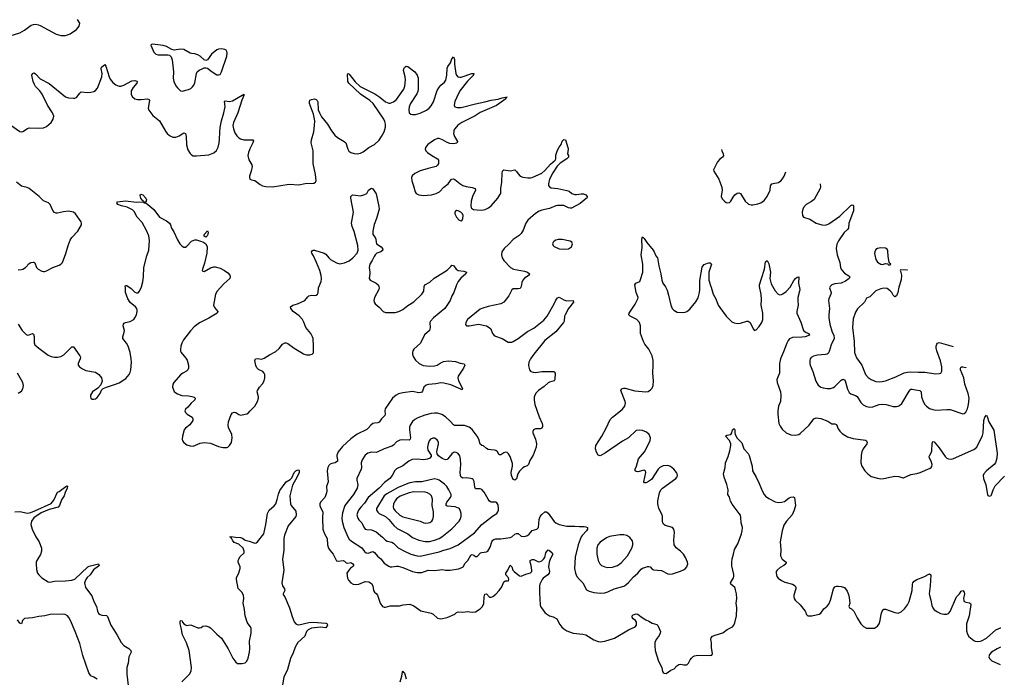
# Model space of a CAD drawing. Header units: inches. Extents: x 1174277 to 1307032, y 522670 to 678486.
# Tile 121 of 121: x 1241229 to 1253718, y 661549 to 669894. Entities that reach past the tile are written whole.
import ezdxf

# ---------------------------------------------------------------- set-up
doc = ezdxf.new("R2010")
doc.units = ezdxf.units.IN
doc.header["$MEASUREMENT"] = 0
doc.layers.add('B2646', color=7, linetype='Continuous')
doc.layers.add('B2656', color=7, linetype='Continuous')

msp = doc.modelspace()

# ---------------------------------------------------------------- linework, layer by layer
at = {"layer": 'B2646', "color": 6}
for points, elevation in [([(1241110, 669688), (1241230, 669728), (1241290, 669760), (1241376, 669824), (1241406, 669834), (1241430, 669837), (1241469, 669829), (1241490, 669821), (1241690, 669710), (1241750, 669693), (1241810, 669694), (1241850, 669704), (1241870, 669714), (1241950, 669770), (1241984, 669810), (1241993, 669850), (1241964, 669894)], 1300), ([(1241116, 668556), (1241230, 668475), (1241250, 668470), (1241270, 668474), (1241330, 668514), (1241350, 668520), (1241470, 668516), (1241530, 668520), (1241570, 668540), (1241629, 668591), (1241652, 668630), (1241660, 668670), (1241646, 668710), (1241583, 668810), (1241514, 668950), (1241485, 668990), (1241428, 669048), (1241415, 669070), (1241400, 669110), (1241387, 669170), (1241385, 669190), (1241390, 669211), (1241410, 669218), (1241430, 669207), (1241490, 669144), (1241602, 669082), (1241810, 668916), (1241850, 668901), (1241910, 668896), (1241930, 668899), (1241950, 668908), (1241990, 668961), (1242010, 668978), (1242089, 668971), (1242130, 668972), (1242170, 668983), (1242190, 668994), (1242214, 669026), (1242270, 669170), (1242273, 669210), (1242261, 669270), (1242265, 669290), (1242286, 669310), (1242310, 669324), (1242323, 669303), (1242364, 669170), (1242378, 669138), (1242410, 669097), (1242450, 669068), (1242490, 669052), (1242510, 669050), (1242550, 669063), (1242650, 669116), (1242690, 669122), (1242714, 669114), (1242718, 669110), (1242714, 669090), (1242667, 669033), (1242644, 668990), (1242643, 668950), (1242657, 668917), (1242690, 668891), (1242723, 668883), (1242770, 668881), (1242850, 668891), (1242870, 668881), (1242876, 668870), (1242859, 668770), (1242865, 668745), (1242919, 668679), (1243003, 668610), (1243078, 668478), (1243101, 668450), (1243130, 668425), (1243170, 668405), (1243210, 668404), (1243250, 668419), (1243310, 668460), (1243330, 668448), (1243342, 668410), (1243346, 668306), (1243363, 668243), (1243390, 668195), (1243410, 668178), (1243430, 668168), (1243470, 668165), (1243630, 668180), (1243690, 668203), (1243725, 668235), (1243745, 668275), (1243760, 668330), (1243765, 668370), (1243766, 668470), (1243773, 668527), (1243789, 668610), (1243820, 668710), (1243832, 668770), (1243834, 668794), (1243825, 668855), (1243837, 668863), (1243890, 668857), (1243930, 668863), (1244050, 668936), (1244062, 668938), (1244070, 668950), (1244073, 668930), (1244047, 668873), (1243994, 668710), (1243939, 668590), (1243934, 668550), (1243940, 668510), (1243959, 668459), (1243982, 668422), (1244010, 668393), (1244030, 668381), (1244070, 668371), (1244187, 668370), (1244195, 668355), (1244187, 668330), (1244147, 668253), (1244130, 668210), (1244122, 668170), (1244134, 668114), (1244172, 668050), (1244178, 668030), (1244165, 667970), (1244143, 667910), (1244142, 667890), (1244150, 667872), (1244170, 667862), (1244210, 667855), (1244281, 667801), (1244310, 667787), (1244350, 667777), (1244434, 667774), (1244646, 667806), (1244770, 667797), (1244850, 667815), (1244959, 667821), (1244980, 667830), (1244991, 667850), (1244982, 667930), (1244952, 668070), (1244951, 668230), (1244927, 668330), (1244931, 668369), (1244958, 668470), (1244969, 668550), (1244972, 668610), (1244955, 668695), (1244906, 668830), (1244903, 668850), (1244910, 668872), (1244930, 668883), (1244970, 668888), (1244990, 668881), (1245002, 668870), (1245011, 668851), (1245016, 668750), (1245030, 668710), (1245059, 668659), (1245133, 668570), (1245183, 668483), (1245228, 668428), (1245260, 668400), (1245345, 668350), (1245364, 668330), (1245389, 668249), (1245405, 668225), (1245430, 668207), (1245470, 668194), (1245510, 668192), (1245550, 668199), (1245585, 668215), (1245656, 668270), (1245730, 668311), (1245790, 668364), (1245820, 668410), (1245851, 668470), (1245868, 668530), (1245870, 668570), (1245862, 668602), (1245848, 668630), (1245714, 668830), (1245669, 668869), (1245550, 668948), (1245404, 669090), (1245393, 669110), (1245391, 669129), (1245385, 669190), (1245390, 669213), (1245410, 669202), (1245486, 669106), (1245548, 669048), (1245732, 668952), (1245796, 668910), (1245870, 668850), (1245910, 668836), (1245930, 668835), (1245970, 668850), (1246010, 668882), (1246101, 669010), (1246113, 669050), (1246121, 669130), (1246117, 669170), (1246099, 669250), (1246102, 669270), (1246111, 669289), (1246130, 669302), (1246150, 669298), (1246241, 669230), (1246270, 669190), (1246283, 669150), (1246283, 669010), (1246279, 668981), (1246266, 668954), (1246188, 668830), (1246171, 668790), (1246163, 668750), (1246170, 668713), (1246190, 668695), (1246210, 668689), (1246250, 668691), (1246310, 668707), (1246390, 668744), (1246424, 668770), (1246450, 668802), (1246477, 668850), (1246526, 668994), (1246544, 669030), (1246570, 669062), (1246617, 669103), (1246633, 669127), (1246646, 669190), (1246650, 669278), (1246660, 669300), (1246694, 669346), (1246710, 669396), (1246730, 669424), (1246743, 669390), (1246744, 669330), (1246762, 669210), (1246770, 669188), (1246788, 669168), (1246810, 669163), (1246830, 669165), (1246962, 669210), (1246991, 669210), (1246984, 669190), (1246908, 669112), (1246812, 668990), (1246772, 668910), (1246750, 668856), (1246740, 668810), (1246747, 668787), (1246778, 668778), (1246830, 668780), (1247010, 668828), (1247129, 668851), (1247207, 668873), (1247296, 668884), (1247350, 668902), (1247391, 668911), (1247410, 668910), (1247394, 668906), (1247394, 668890), (1247276, 668804), (1247070, 668717), (1247006, 668674), (1246836, 668590), (1246786, 668554), (1246748, 668510), (1246737, 668490), (1246734, 668470), (1246733, 668450), (1246742, 668410), (1246782, 668350), (1246772, 668328), (1246730, 668319), (1246684, 668324), (1246650, 668335), (1246590, 668371), (1246550, 668387), (1246530, 668386), (1246492, 668370), (1246406, 668310), (1246376, 668270), (1246373, 668250), (1246381, 668230), (1246400, 668210), (1246455, 668170), (1246529, 668129), (1246542, 668110), (1246542, 668070), (1246530, 668046), (1246510, 668029), (1246410, 668007), (1246310, 667974), (1246239, 667941), (1246208, 667912), (1246198, 667890), (1246201, 667850), (1246225, 667785), (1246244, 667710), (1246257, 667690), (1246290, 667670), (1246350, 667662), (1246453, 667673), (1246510, 667688), (1246553, 667710), (1246610, 667767), (1246663, 667810), (1246704, 667870), (1246730, 667876), (1246750, 667867), (1246810, 667815), (1246850, 667791), (1246890, 667779), (1246970, 667765), (1247005, 667750), (1247010, 667730), (1246972, 667650), (1246957, 667590), (1246951, 667530), (1246954, 667510), (1246961, 667501), (1246986, 667486), (1247030, 667480), (1247090, 667478), (1247134, 667486), (1247175, 667505), (1247211, 667530), (1247294, 667630), (1247321, 667670), (1247330, 667690), (1247331, 667750), (1247346, 667830), (1247347, 667950), (1247351, 667969), (1247359, 667981), (1247371, 667989), (1247450, 667974), (1247510, 667987), (1247530, 667968), (1247550, 667937), (1247578, 667910), (1247610, 667897), (1247673, 667887), (1247710, 667887), (1247730, 667892), (1247850, 667946), (1247890, 667979), (1247961, 668059), (1248022, 668110), (1248028, 668130), (1248030, 668176), (1248050, 668237), (1248070, 668278), (1248097, 668310), (1248110, 668353), (1248130, 668374), (1248151, 668370), (1248182, 668270), (1248186, 668250), (1248179, 668190), (1248189, 668169), (1248189, 668150), (1248170, 668128), (1248085, 668075), (1248046, 668034), (1247990, 667950), (1247949, 667870), (1247938, 667810), (1247938, 667790), (1247951, 667771), (1247970, 667761), (1248053, 667753), (1248170, 667728), (1248197, 667717), (1248234, 667690), (1248270, 667676), (1248290, 667675), (1248350, 667685), (1248382, 667682), (1248409, 667670), (1248425, 667650), (1248422, 667630), (1248416, 667624), (1248337, 667563), (1248230, 667504), (1248210, 667501), (1248190, 667507), (1248130, 667536), (1248050, 667536), (1248030, 667531), (1247950, 667496), (1247850, 667478), (1247816, 667464), (1247770, 667434), (1247673, 667350), (1247647, 667310), (1247617, 667223), (1247590, 667179), (1247565, 667155), (1247490, 667106), (1247435, 667045), (1247374, 666990), (1247346, 666950), (1247340, 666910), (1247350, 666870), (1247370, 666837), (1247455, 666750), (1247492, 666730), (1247630, 666704), (1247670, 666690), (1247695, 666670), (1247690, 666650), (1247630, 666614), (1247610, 666590), (1247599, 666561), (1247591, 666509), (1247576, 666484), (1247550, 666477), (1247490, 666477), (1247472, 666468), (1247432, 666390), (1247369, 666310), (1247330, 666287), (1247170, 666256), (1247090, 666231), (1247070, 666220), (1246910, 666091), (1246886, 666050), (1246885, 666025), (1246898, 666010), (1246928, 666008), (1247050, 666032), (1247148, 666008), (1247183, 665990), (1247204, 665970), (1247226, 665910), (1247250, 665883), (1247347, 665847), (1247424, 665804), (1247470, 665804), (1247490, 665811), (1247550, 665848), (1247670, 665937), (1247750, 665978), (1247879, 666081), (1247919, 666130), (1248010, 666287), (1248030, 666334), (1248050, 666366), (1248070, 666375), (1248130, 666339), (1248166, 666326), (1248249, 666329), (1248253, 666310), (1248192, 666230), (1248147, 666150), (1248138, 666130), (1248135, 666070), (1248125, 666050), (1248028, 665932), (1247890, 665821), (1247749, 665650), (1247707, 665590), (1247687, 665550), (1247682, 665510), (1247685, 665485), (1247696, 665450), (1247712, 665430), (1247740, 665420), (1247770, 665417), (1247851, 665429), (1248000, 665430), (1248010, 665425), (1248020, 665410), (1248016, 665330), (1248009, 665311), (1247950, 665295), (1247934, 665286), (1247881, 665239), (1247810, 665190), (1247779, 665161), (1247761, 665130), (1247755, 665105), (1247754, 665070), (1247765, 665010), (1247816, 664856), (1247856, 664770), (1247861, 664750), (1247860, 664730), (1247850, 664712), (1247836, 664704), (1247770, 664704), (1247747, 664690), (1247739, 664670), (1247739, 664650), (1247772, 664570), (1247782, 664510), (1247780, 664470), (1247742, 664370), (1247700, 664300), (1247681, 664250), (1247666, 664234), (1247630, 664220), (1247610, 664207), (1247570, 664163), (1247547, 664130), (1247530, 664066), (1247510, 664051), (1247490, 664059), (1247469, 664110), (1247464, 664150), (1247480, 664230), (1247481, 664261), (1247452, 664352), (1247430, 664386), (1247410, 664401), (1247390, 664405), (1247370, 664398), (1247330, 664374), (1247310, 664373), (1247289, 664409), (1247270, 664427), (1247250, 664433), (1247206, 664434), (1247170, 664442), (1247150, 664452), (1247110, 664487), (1247089, 664490), (1247070, 664508), (1247054, 664570), (1247031, 664610), (1246970, 664692), (1246930, 664725), (1246870, 664744), (1246746, 664746), (1246730, 664755), (1246690, 664801), (1246630, 664855), (1246584, 664884), (1246530, 664900), (1246490, 664903), (1246450, 664897), (1246366, 664874), (1246279, 664841), (1246241, 664819), (1246210, 664794), (1246181, 664750), (1246175, 664725), (1246173, 664690), (1246184, 664590), (1246180, 664570), (1246170, 664559), (1246090, 664564), (1246050, 664558), (1246010, 664538), (1245970, 664496), (1245950, 664483), (1245850, 664449), (1245770, 664409), (1245750, 664404), (1245690, 664406), (1245645, 664395), (1245609, 664370), (1245574, 664310), (1245561, 664270), (1245564, 664210), (1245560, 664190), (1245506, 664070), (1245504, 664050), (1245517, 663990), (1245508, 663950), (1245465, 663870), (1245355, 663730), (1245324, 663636), (1245316, 663570), (1245320, 663530), (1245340, 663450), (1245390, 663330), (1245410, 663304), (1245438, 663278), (1245570, 663194), (1245604, 663144), (1245622, 663130), (1245650, 663124), (1245710, 663144), (1245730, 663133), (1245766, 663086), (1245810, 663053), (1245850, 662999), (1245910, 662958), (1245930, 662951), (1245950, 662950), (1246010, 662960), (1246030, 662958), (1246090, 662942), (1246212, 662892), (1246270, 662879), (1246330, 662879), (1246410, 662908), (1246490, 662904), (1246590, 662918), (1246630, 662910), (1246690, 662908), (1246794, 662926), (1246830, 662937), (1246853, 662950), (1246881, 662999), (1246914, 663030), (1246950, 663100), (1246970, 663106), (1246990, 663099), (1247010, 663084), (1247030, 663083), (1247072, 663128), (1247090, 663135), (1247150, 663141), (1247168, 663152), (1247198, 663202), (1247216, 663270), (1247229, 663290), (1247242, 663298), (1247270, 663305), (1247332, 663308), (1247450, 663325), (1247470, 663332), (1247510, 663365), (1247530, 663376), (1247550, 663375), (1247590, 663340), (1247630, 663335), (1247669, 663350), (1247690, 663365), (1247730, 663412), (1247790, 663428), (1247809, 663451), (1247819, 663550), (1247830, 663590), (1247850, 663615), (1247891, 663649), (1247910, 663647), (1247930, 663634), (1248010, 663528), (1248030, 663509), (1248070, 663487), (1248170, 663467), (1248269, 663469), (1248330, 663463), (1248390, 663463), (1248410, 663460), (1248430, 663450), (1248429, 663430), (1248417, 663410), (1248362, 663350), (1248350, 663330), (1248313, 663230), (1248273, 663073), (1248268, 662930), (1248277, 662870), (1248296, 662830), (1248329, 662789), (1248370, 662750), (1248420, 662660), (1248450, 662641), (1248510, 662626), (1248599, 662619), (1248650, 662622), (1248690, 662633), (1248770, 662672), (1248892, 662708), (1248918, 662722), (1248950, 662751), (1249015, 662825), (1249070, 662870), (1249110, 662921), (1249130, 662936), (1249170, 662945), (1249190, 662956), (1249210, 662957), (1249227, 662950), (1249250, 662923), (1249270, 662914), (1249370, 662903), (1249450, 662862), (1249470, 662858), (1249510, 662863), (1249610, 662895), (1249648, 662912), (1249675, 662930), (1249691, 662950), (1249702, 662990), (1249701, 663010), (1249675, 663070), (1249650, 663111), (1249611, 663150), (1249554, 663194), (1249532, 663230), (1249527, 663290), (1249534, 663390), (1249525, 663430), (1249507, 663450), (1249417, 663477), (1249394, 663494), (1249386, 663510), (1249382, 663530), (1249382, 663590), (1249377, 663610), (1249335, 663690), (1249322, 663750), (1249324, 663790), (1249345, 663890), (1249362, 663930), (1249382, 663950), (1249550, 664070), (1249567, 664093), (1249572, 664110), (1249570, 664130), (1249559, 664150), (1249525, 664190), (1249484, 664224), (1249450, 664236), (1249390, 664233), (1249350, 664213), (1249329, 664190), (1249241, 664059), (1249190, 664024), (1249170, 664016), (1249155, 664015), (1249144, 664030), (1249169, 664149), (1249166, 664170), (1249150, 664179), (1249070, 664158), (1249050, 664161), (1249034, 664170), (1249035, 664190), (1249052, 664228), (1249079, 664321), (1249156, 664410), (1249226, 664550), (1249231, 664590), (1249212, 664630), (1249179, 664659), (1249130, 664680), (1249090, 664686), (1249050, 664679), (1248952, 664588), (1248874, 664546), (1248661, 664399), (1248590, 664361), (1248567, 664367), (1248546, 664406), (1248531, 664450), (1248537, 664490), (1248612, 664610), (1248669, 664710), (1248718, 664822), (1248746, 664850), (1248870, 664946), (1248906, 664990), (1248913, 665030), (1248909, 665050), (1248855, 665190), (1248864, 665210), (1248890, 665220), (1248910, 665219), (1249030, 665183), (1249170, 665170), (1249202, 665178), (1249230, 665195), (1249250, 665220), (1249262, 665250), (1249268, 665312), (1249258, 665410), (1249264, 665510), (1249262, 665570), (1249250, 665630), (1249211, 665711), (1249158, 665778), (1249140, 665810), (1249104, 665910), (1249105, 666010), (1249091, 666050), (1249057, 666090), (1248974, 666130), (1248955, 666150), (1248959, 666170), (1249036, 666284), (1249071, 666350), (1249073, 666370), (1249048, 666430), (1249033, 666530), (1249044, 666550), (1249093, 666570), (1249105, 666595), (1249131, 666690), (1249132, 666790), (1249111, 666910), (1249124, 667004), (1249122, 667110), (1249130, 667138), (1249150, 667119), (1249185, 667065), (1249265, 666970), (1249277, 666950), (1249297, 666897), (1249319, 666870), (1249336, 666770), (1249361, 666670), (1249372, 666590), (1249388, 666550), (1249422, 666502), (1249442, 666462), (1249460, 666400), (1249486, 666270), (1249505, 666230), (1249526, 666206), (1249570, 666184), (1249630, 666177), (1249670, 666183), (1249690, 666191), (1249730, 666220), (1249807, 666313), (1249834, 666366), (1249851, 666430), (1249855, 666470), (1249856, 666584), (1249886, 666754), (1249892, 666768), (1249910, 666786), (1249954, 666806), (1249970, 666810), (1249987, 666807), (1250000, 666794)], 1200), ([(1241210, 666718), (1241250, 666722), (1241270, 666728), (1241302, 666750), (1241350, 666802), (1241370, 666813), (1241399, 666819), (1241410, 666818), (1241420, 666810), (1241442, 666750), (1241463, 666730), (1241510, 666703), (1241530, 666697), (1241550, 666698), (1241570, 666705), (1241650, 666751), (1241730, 666780), (1241750, 666792), (1241770, 666813), (1241814, 666926), (1241844, 667030), (1241870, 667096), (1241891, 667129), (1241966, 667210), (1242011, 667290), (1242014, 667310), (1242007, 667330), (1241938, 667430), (1241910, 667450), (1241850, 667462), (1241785, 667455), (1241710, 667440), (1241690, 667439), (1241670, 667448), (1241650, 667471), (1241614, 667550), (1241595, 667570), (1241530, 667597), (1241477, 667650), (1241350, 667752), (1241325, 667765), (1241270, 667775), (1241250, 667783), (1241190, 667834)], 1200), ([(1241210, 666032), (1241260, 665950), (1241310, 665899), (1241330, 665889), (1241350, 665893), (1241390, 665913), (1241404, 665904), (1241412, 665872), (1241413, 665793), (1241421, 665770), (1241470, 665724), (1241590, 665636), (1241630, 665619), (1241670, 665612), (1241710, 665612), (1241750, 665619), (1241790, 665642), (1241890, 665741), (1241910, 665742), (1241992, 665630), (1241999, 665610), (1241995, 665590), (1241969, 665530), (1241970, 665510), (1241986, 665490), (1242025, 665465), (1242070, 665444), (1242190, 665420), (1242234, 665390), (1242265, 665350), (1242273, 665307), (1242259, 665261), (1242222, 665218), (1242151, 665170), (1242129, 665131), (1242126, 665110), (1242130, 665091), (1242150, 665078), (1242170, 665077), (1242190, 665084), (1242210, 665099), (1242249, 665150), (1242267, 665193), (1242287, 665213), (1242328, 665232), (1242430, 665263), (1242490, 665288), (1242577, 665343), (1242618, 665390), (1242630, 665415), (1242637, 665450), (1242647, 665550), (1242645, 665590), (1242630, 665670), (1242604, 665750), (1242582, 665790), (1242539, 665850), (1242536, 665870), (1242555, 665930), (1242557, 665950), (1242543, 666010), (1242544, 666030), (1242556, 666044), (1242570, 666050), (1242630, 666064), (1242675, 666090), (1242691, 666109), (1242709, 666150), (1242721, 666190), (1242721, 666210), (1242715, 666230), (1242699, 666250), (1242630, 666307), (1242601, 666350), (1242572, 666430), (1242572, 666492), (1242568, 666512), (1242570, 666521), (1242590, 666521), (1242642, 666482), (1242690, 666438), (1242710, 666427), (1242730, 666426), (1242750, 666450), (1242775, 666505), (1242791, 666569), (1242799, 666630), (1242802, 666750), (1242841, 666899), (1242867, 666970), (1242876, 667090), (1242865, 667150), (1242838, 667218), (1242782, 667322), (1242721, 667390), (1242681, 667461), (1242660, 667480), (1242594, 667514), (1242519, 667530), (1242474, 667550), (1242460, 667570), (1242470, 667581), (1242570, 667595), (1242710, 667579), (1242799, 667581), (1242802, 667590), (1242790, 667597), (1242767, 667627), (1242755, 667665), (1242755, 667670), (1242770, 667679), (1242790, 667670), (1242828, 667630), (1242837, 667610), (1242830, 667578), (1242802, 667578), (1242805, 667570), (1242828, 667568), (1242930, 667485), (1243004, 667390), (1243090, 667342), (1243128, 667310), (1243141, 667290), (1243154, 667250), (1243182, 667202), (1243230, 667100), (1243262, 667050), (1243290, 667018), (1243310, 667007), (1243332, 667008), (1243350, 667019), (1243410, 667082), (1243450, 667101), (1243470, 667100), (1243522, 667082), (1243550, 667077), (1243590, 667049), (1243608, 667010), (1243604, 666930), (1243574, 666806), (1243547, 666730), (1243545, 666710), (1243550, 666703), (1243570, 666700), (1243650, 666746), (1243690, 666758), (1243710, 666757), (1243770, 666740), (1243828, 666710), (1243870, 666680), (1243893, 666650), (1243899, 666630), (1243896, 666610), (1243817, 666543), (1243734, 666450), (1243713, 666410), (1243687, 666270), (1243700, 666240), (1243743, 666190), (1243734, 666170), (1243630, 666105), (1243510, 666047), (1243442, 665998), (1243395, 665945), (1243308, 665830), (1243285, 665790), (1243271, 665750), (1243267, 665710), (1243269, 665689), (1243278, 665670), (1243337, 665597), (1243352, 665572), (1243369, 665510), (1243370, 665470), (1243363, 665450), (1243346, 665434), (1243298, 665410), (1243270, 665388), (1243184, 665290), (1243171, 665269), (1243167, 665230), (1243190, 665178), (1243210, 665157), (1243230, 665145), (1243286, 665126), (1243370, 665122), (1243414, 665114), (1243443, 665103), (1243456, 665090), (1243450, 665070), (1243404, 665030), (1243361, 664979), (1243330, 664950), (1243323, 664930), (1243332, 664910), (1243354, 664890), (1243417, 664850), (1243427, 664830), (1243424, 664810), (1243389, 664751), (1243330, 664710), (1243315, 664690), (1243293, 664610), (1243289, 664570), (1243295, 664550), (1243310, 664530), (1243350, 664499), (1243390, 664487), (1243430, 664484), (1243519, 664521), (1243570, 664530), (1243650, 664522), (1243750, 664480), (1243810, 664464), (1243856, 664464), (1243871, 664469), (1243891, 664489), (1243915, 664530), (1243925, 664590), (1243918, 664630), (1243879, 664719), (1243872, 664750), (1243878, 664790), (1243910, 664882), (1243930, 664906), (1243950, 664913), (1243970, 664910), (1244010, 664884), (1244030, 664877), (1244050, 664878), (1244110, 664894), (1244130, 664905), (1244150, 664925), (1244211, 664989), (1244246, 665050), (1244259, 665090), (1244259, 665110), (1244243, 665170), (1244245, 665190), (1244270, 665232), (1244310, 665272), (1244331, 665310), (1244338, 665350), (1244337, 665390), (1244331, 665410), (1244311, 665430), (1244257, 665457), (1244236, 665476), (1244224, 665504), (1244211, 665570), (1244222, 665590), (1244250, 665595), (1244292, 665588), (1244310, 665590), (1244330, 665599), (1244397, 665643), (1244476, 665684), (1244519, 665721), (1244564, 665776), (1244590, 665792), (1244610, 665793), (1244630, 665787), (1244710, 665727), (1244797, 665677), (1244830, 665652), (1244850, 665645), (1244870, 665640), (1244910, 665642), (1244937, 665650), (1244954, 665666), (1244956, 665750), (1244951, 665850), (1244945, 665870), (1244920, 665910), (1244857, 665990), (1244834, 666054), (1244815, 666090), (1244774, 666134), (1244698, 666190), (1244666, 666230), (1244663, 666250), (1244692, 666270), (1244754, 666290), (1244846, 666330), (1244882, 666378), (1244896, 666390), (1244930, 666398), (1244970, 666395), (1244990, 666398), (1245005, 666410), (1245014, 666426), (1245021, 666490), (1245053, 666570), (1245055, 666605), (1245051, 666649), (1245034, 666710), (1244994, 666814), (1244956, 666896), (1244935, 666930), (1244931, 666950), (1244939, 666961), (1244950, 666969), (1244970, 666968), (1245090, 666932), (1245110, 666917), (1245148, 666870), (1245171, 666851), (1245247, 666807), (1245290, 666796), (1245349, 666809), (1245410, 666835), (1245455, 666870), (1245510, 666930), (1245523, 666970), (1245516, 667030), (1245470, 667207), (1245445, 667270), (1245436, 667310), (1245463, 667450), (1245431, 667630), (1245431, 667650), (1245450, 667670), (1245490, 667669), (1245550, 667659), (1245596, 667670), (1245630, 667687), (1245655, 667730), (1245670, 667745), (1245690, 667754), (1245708, 667748), (1245750, 667686), (1245785, 667525), (1245788, 667490), (1245753, 667370), (1245724, 667296), (1245709, 667209), (1245709, 667170), (1245739, 667130), (1245748, 667110), (1245750, 667070), (1245755, 667050), (1245815, 667010), (1245832, 666990), (1245835, 666970), (1245811, 666950), (1245761, 666930), (1245737, 666910), (1245724, 666890), (1245701, 666839), (1245670, 666792), (1245662, 666750), (1245672, 666690), (1245672, 666670), (1245660, 666610), (1245674, 666590), (1245750, 666550), (1245774, 666530), (1245786, 666510), (1245789, 666490), (1245783, 666470), (1245729, 666370), (1245720, 666330), (1245724, 666310), (1245738, 666290), (1245788, 666248), (1245840, 666190), (1245870, 666179), (1245990, 666178), (1246037, 666190), (1246090, 666217), (1246152, 666268), (1246230, 666314), (1246330, 666410), (1246353, 666450), (1246358, 666510), (1246369, 666531), (1246430, 666565), (1246484, 666616), (1246530, 666640), (1246650, 666715), (1246699, 666761), (1246710, 666778), (1246730, 666773), (1246767, 666727), (1246790, 666712), (1246864, 666704), (1246896, 666690), (1246889, 666670), (1246824, 666616), (1246791, 666570), (1246770, 666530), (1246737, 666430), (1246712, 666388), (1246689, 666330), (1246622, 666230), (1246477, 666110), (1246440, 666070), (1246433, 666050), (1246436, 665984), (1246426, 665950), (1246363, 665897), (1246312, 665788), (1246228, 665712), (1246216, 665690), (1246211, 665669), (1246210, 665650), (1246219, 665619), (1246250, 665572), (1246295, 665530), (1246347, 665507), (1246430, 665497), (1246490, 665500), (1246523, 665510), (1246563, 665537), (1246605, 665555), (1246670, 665566), (1246755, 665555), (1246816, 665536), (1246867, 665527), (1246873, 665510), (1246859, 665470), (1246791, 665370), (1246785, 665350), (1246795, 665310), (1246837, 665230), (1246844, 665210), (1246840, 665200), (1246830, 665198), (1246824, 665204), (1246699, 665259), (1246610, 665282), (1246570, 665285), (1246508, 665272), (1246416, 665264), (1246385, 665255), (1246354, 665230), (1246339, 665181), (1246331, 665169), (1246317, 665163), (1246290, 665161), (1246210, 665176), (1246090, 665160), (1246035, 665145), (1246003, 665130), (1245957, 665090), (1245865, 664954), (1245859, 664930), (1245863, 664890), (1245859, 664870), (1245818, 664830), (1245790, 664786), (1245770, 664778), (1245730, 664776), (1245710, 664768), (1245684, 664750), (1245651, 664709), (1245630, 664692), (1245510, 664635), (1245430, 664577), (1245322, 664478), (1245267, 664410), (1245250, 664370), (1245250, 664350), (1245261, 664310), (1245261, 664290), (1245230, 664271), (1245190, 664264), (1245166, 664254), (1245150, 664239), (1245138, 664210), (1245131, 664170), (1245141, 664030), (1245120, 663970), (1245124, 663910), (1245121, 663890), (1245109, 663850), (1245098, 663830), (1245045, 663770), (1245037, 663750), (1245035, 663730), (1245043, 663703), (1245073, 663650), (1245068, 663568), (1245073, 663430), (1245094, 663370), (1245128, 663310), (1245134, 663230), (1245144, 663190), (1245161, 663161), (1245206, 663110), (1245247, 663027), (1245270, 663022), (1245330, 663030), (1245350, 663022), (1245370, 663004), (1245390, 662998), (1245430, 663007), (1245455, 662990), (1245467, 662970), (1245451, 662950), (1245426, 662934), (1245403, 662910), (1245380, 662870), (1245388, 662808), (1245401, 662781), (1245430, 662750), (1245460, 662730), (1245490, 662725), (1245530, 662733), (1245610, 662765), (1245659, 662759), (1245690, 662741), (1245708, 662710), (1245716, 662650), (1245728, 662630), (1245751, 662611), (1245767, 662590), (1245800, 662490), (1245830, 662450), (1245850, 662440), (1245870, 662440), (1245930, 662458), (1246045, 662455), (1246093, 662467), (1246176, 662476), (1246230, 662455), (1246315, 662395), (1246450, 662364), (1246474, 662350), (1246530, 662301), (1246570, 662292), (1246650, 662308), (1246748, 662352), (1246770, 662372), (1246790, 662381), (1246850, 662374), (1246910, 662385), (1246970, 662378), (1247010, 662380), (1247070, 662417), (1247098, 662450), (1247114, 662486), (1247121, 662570), (1247130, 662603), (1247150, 662610), (1247190, 662568), (1247210, 662565), (1247230, 662574), (1247270, 662603), (1247311, 662649), (1247343, 662697), (1247370, 662763), (1247390, 662773), (1247430, 662773), (1247435, 662790), (1247430, 662810), (1247397, 662850), (1247395, 662870), (1247421, 662910), (1247450, 662972), (1247470, 662951), (1247485, 662910), (1247499, 662890), (1247570, 662838), (1247590, 662834), (1247650, 662859), (1247707, 662873), (1247723, 662890), (1247725, 662910), (1247716, 662970), (1247702, 663010), (1247703, 663030), (1247730, 663043), (1247750, 663044), (1247810, 663016), (1247830, 663018), (1247850, 663029), (1247873, 663047), (1247890, 663070), (1247904, 663130), (1247910, 663143), (1247930, 663165), (1247950, 663159), (1247984, 663130), (1247992, 663110), (1247958, 663050), (1247944, 663010), (1247936, 662950), (1247948, 662890), (1247945, 662870), (1247928, 662850), (1247870, 662809), (1247854, 662790), (1247828, 662730), (1247824, 662710), (1247821, 662621), (1247829, 662470), (1247834, 662450), (1247846, 662430), (1247890, 662372), (1247910, 662355), (1247950, 662331), (1247997, 662317), (1248042, 662290), (1248081, 662221), (1248106, 662186), (1248130, 662163), (1248170, 662141), (1248250, 662109), (1248370, 662098), (1248410, 662087), (1248510, 662026), (1248565, 662005), (1248590, 662000), (1248650, 662007), (1248773, 662047), (1248950, 662150), (1249035, 662190), (1249051, 662209), (1249051, 662250), (1249038, 662270), (1249011, 662290), (1249002, 662302), (1248998, 662310), (1248997, 662330), (1249010, 662341), (1249050, 662355), (1249070, 662351), (1249110, 662318), (1249170, 662278), (1249210, 662263), (1249250, 662237), (1249310, 662219), (1249325, 662205), (1249342, 662170), (1249356, 662130), (1249353, 662110), (1249339, 662081), (1249303, 662030), (1249287, 661990), (1249284, 661950), (1249290, 661890), (1249329, 661769), (1249373, 661670), (1249384, 661624), (1249391, 661611), (1249403, 661603), (1249430, 661599), (1249490, 661642), (1249530, 661657), (1249565, 661695), (1249590, 661711), (1249610, 661715), (1249653, 661707), (1249691, 661709), (1249713, 661730), (1249732, 661770), (1249750, 661794), (1249770, 661813), (1249790, 661823), (1249832, 661832), (1249990, 661827), (1250000, 661829)], 1100), ([(1250000, 666777), (1249968, 666692), (1249969, 666589), (1249997, 666510), (1250000, 666501)], 1200), ([(1241210, 665155), (1241250, 665180), (1241270, 665210), (1241276, 665250), (1241267, 665290), (1241203, 665410)], 1100), ([(1243287, 661490), (1243388, 661592), (1243406, 661630), (1243407, 661673), (1243378, 661890), (1243346, 661986), (1243293, 662090), (1243279, 662179), (1243263, 662230), (1243263, 662250), (1243270, 662272), (1243288, 662268), (1243295, 662250), (1243310, 662230), (1243330, 662214), (1243350, 662206), (1243390, 662216), (1243407, 662213), (1243490, 662179), (1243510, 662176), (1243530, 662183), (1243550, 662197), (1243590, 662203), (1243630, 662190), (1243650, 662178), (1243730, 662095), (1243790, 662048), (1243872, 661912), (1243931, 661791), (1243970, 661740), (1243990, 661726), (1244050, 661724), (1244090, 661735), (1244110, 661756), (1244126, 661794), (1244144, 661870), (1244147, 661910), (1244145, 662010), (1244164, 662110), (1244165, 662170), (1244158, 662190), (1244127, 662227), (1244113, 662250), (1244089, 662330), (1244081, 662410), (1244065, 662490), (1244073, 662550), (1244068, 662590), (1244048, 662628), (1243998, 662678), (1243977, 662790), (1243979, 662810), (1244007, 662873), (1244025, 662930), (1244026, 662950), (1244001, 663010), (1244001, 663030), (1244007, 663050), (1244023, 663077), (1244075, 663130), (1244077, 663150), (1244063, 663190), (1244010, 663238), (1243950, 663261), (1243927, 663290), (1243915, 663315), (1243906, 663326), (1243894, 663330), (1243910, 663336), (1243966, 663326), (1244030, 663325), (1244055, 663315), (1244090, 663289), (1244138, 663278), (1244210, 663252), (1244230, 663257), (1244244, 663270), (1244324, 663370), (1244352, 663490), (1244371, 663630), (1244392, 663670), (1244456, 663724), (1244477, 663750), (1244495, 663805), (1244510, 663874), (1244530, 663921), (1244610, 664029), (1244659, 664061), (1244679, 664081), (1244712, 664150), (1244730, 664168), (1244750, 664179), (1244770, 664181), (1244775, 664170), (1244773, 664150), (1244750, 664092), (1244688, 663988), (1244656, 663850), (1244664, 663750), (1244672, 663730), (1244730, 663657), (1244736, 663610), (1244730, 663590), (1244635, 663470), (1244589, 663351), (1244579, 663310), (1244579, 663161), (1244562, 663050), (1244578, 662910), (1244556, 662750), (1244564, 662710), (1244587, 662670), (1244591, 662650), (1244569, 662610), (1244570, 662602), (1244573, 662590), (1244591, 662570), (1244650, 662430), (1244683, 662323), (1244710, 662255), (1244730, 662229), (1244750, 662218), (1244770, 662217), (1244895, 662245), (1244950, 662249), (1245110, 662236), (1245130, 662230), (1245134, 662210), (1245110, 662177), (1245047, 662187), (1244930, 662171), (1244890, 662152), (1244868, 662130), (1244844, 662070), (1244758, 661990), (1244721, 661930), (1244699, 661861), (1244663, 661790), (1244625, 661650), (1244579, 661550), (1244559, 661430)], 1000), ([(1241168, 663648), (1241230, 663655), (1241330, 663634), (1241370, 663640), (1241420, 663660), (1241627, 663753), (1241664, 663796), (1241710, 663897), (1241730, 663905), (1241813, 663970), (1241830, 663981), (1241836, 663976), (1241833, 663950), (1241806, 663894), (1241794, 663850), (1241760, 663800), (1241733, 663730), (1241717, 663710), (1241602, 663678), (1241502, 663638), (1241409, 663571), (1241378, 663530), (1241370, 663490), (1241386, 663430), (1241434, 663330), (1241478, 663270), (1241506, 663190), (1241505, 663150), (1241494, 663106), (1241445, 663030), (1241439, 663010), (1241437, 662990), (1241443, 662917), (1241456, 662870), (1241470, 662849), (1241510, 662813), (1241590, 662762), (1241610, 662756), (1241672, 662768), (1241810, 662772), (1241890, 662780), (1241930, 662795), (1242092, 662950), (1242110, 662960), (1242230, 662990), (1242237, 662970), (1242230, 662960), (1242165, 662915), (1242122, 662850), (1242084, 662816), (1242066, 662790), (1242051, 662750), (1242063, 662690), (1242144, 662584), (1242170, 662510), (1242204, 662450), (1242215, 662390), (1242230, 662360), (1242250, 662345), (1242270, 662337), (1242330, 662333), (1242343, 662323), (1242387, 662210), (1242421, 662150), (1242466, 662086), (1242518, 661990), (1242551, 661951), (1242614, 661914), (1242638, 661890), (1242642, 661870), (1242615, 661810), (1242603, 661730), (1242587, 661673), (1242589, 661590), (1242606, 661446)], 1000), ([(1242210, 661525), (1242171, 661551), (1242130, 661570), (1242105, 661605), (1242028, 661828), (1241990, 661979), (1241934, 662130), (1241875, 662270), (1241852, 662310), (1241835, 662330), (1241805, 662345), (1241770, 662350), (1241614, 662346), (1241550, 662330), (1241470, 662320), (1241390, 662304), (1241290, 662295), (1241265, 662270), (1241250, 662227), (1241230, 662237), (1241200, 662280)], 1000), ([(1250000, 662007), (1249995, 662030), (1249999, 662050), (1250000, 662051)], 1100), ([(1246055, 661490), (1246076, 661564), (1246083, 661617), (1246090, 661630), (1246096, 661616), (1246110, 661606), (1246116, 661590), (1246129, 661529)], 1000)]:
    msp.add_lwpolyline(points, dxfattribs=dict(at, elevation=elevation))
for points, elevation in [([(1242915, 669585), (1242900, 669580), (1242891, 669570), (1242930, 669483), (1242955, 669455), (1242987, 669447), (1243110, 669447), (1243130, 669442), (1243150, 669422), (1243164, 669384), (1243177, 669270), (1243180, 669230), (1243177, 669150), (1243183, 669110), (1243210, 669053), (1243230, 669027), (1243270, 668991), (1243290, 668988), (1243370, 669006), (1243399, 669021), (1243420, 669040), (1243437, 669063), (1243449, 669091), (1243471, 669210), (1243479, 669230), (1243506, 669254), (1243550, 669274), (1243570, 669282), (1243590, 669283), (1243610, 669277), (1243671, 669230), (1243730, 669196), (1243750, 669192), (1243770, 669199), (1243788, 669232), (1243857, 669430), (1243862, 669470), (1243857, 669490), (1243846, 669506), (1243830, 669517), (1243790, 669524), (1243750, 669519), (1243730, 669510), (1243663, 669457), (1243610, 669384), (1243590, 669376), (1243570, 669383), (1243518, 669430), (1243490, 669448), (1243450, 669461), (1243410, 669463), (1243392, 669470), (1243310, 669514), (1243270, 669518), (1243187, 669507), (1243157, 669517), (1243090, 669553), (1243050, 669566)], 1300), ([(1246770, 667471), (1246755, 667465), (1246747, 667450), (1246750, 667431), (1246770, 667387), (1246803, 667350), (1246830, 667342), (1246841, 667350), (1246851, 667370), (1246852, 667410), (1246844, 667430), (1246824, 667450), (1246790, 667467)], 1200), ([(1243590, 667134), (1243567, 667147), (1243570, 667170), (1243610, 667213), (1243618, 667198), (1243614, 667170), (1243609, 667150)], 1100), ([(1248110, 667104), (1248057, 667103), (1248030, 667095), (1248010, 667083), (1247996, 667070), (1247988, 667050), (1247994, 667030), (1248010, 667017), (1248070, 666986), (1248130, 666980), (1248190, 666986), (1248226, 667010), (1248241, 667050), (1248234, 667070), (1248210, 667083)], 1300), ([(1246470, 664584), (1246438, 664570), (1246423, 664550), (1246410, 664513), (1246403, 664470), (1246407, 664430), (1246448, 664370), (1246449, 664350), (1246433, 664330), (1246402, 664318), (1246351, 664309), (1246270, 664319), (1246207, 664313), (1246164, 664290), (1246090, 664232), (1246007, 664193), (1245988, 664172), (1245954, 664110), (1245924, 664070), (1245858, 664022), (1245788, 663950), (1245650, 663830), (1245603, 663757), (1245556, 663710), (1245527, 663670), (1245516, 663650), (1245507, 663610), (1245516, 663570), (1245529, 663549), (1245570, 663510), (1245593, 663453), (1245611, 663431), (1245630, 663423), (1245690, 663420), (1245750, 663395), (1245829, 663329), (1245869, 663289), (1245890, 663279), (1245950, 663264), (1245970, 663253), (1246030, 663194), (1246108, 663148), (1246190, 663114), (1246270, 663090), (1246310, 663088), (1246550, 663141), (1246610, 663164), (1246690, 663184), (1246791, 663230), (1246998, 663382), (1247090, 663488), (1247227, 663593), (1247281, 663630), (1247295, 663650), (1247301, 663670), (1247303, 663690), (1247297, 663737), (1247283, 663763), (1247270, 663770), (1247210, 663772), (1247190, 663784), (1247170, 663810), (1247120, 663900), (1247090, 663933), (1247070, 663942), (1247010, 663939), (1247001, 663961), (1246995, 664035), (1246980, 664060), (1246970, 664069), (1246953, 664073), (1246890, 664082), (1246850, 664077), (1246827, 664087), (1246819, 664110), (1246815, 664150), (1246824, 664250), (1246819, 664319), (1246810, 664361), (1246790, 664390), (1246764, 664404), (1246750, 664407), (1246730, 664402), (1246710, 664387), (1246658, 664322), (1246650, 664315), (1246630, 664310), (1246587, 664327), (1246540, 664360), (1246524, 664384), (1246519, 664410), (1246539, 664510), (1246540, 664530), (1246534, 664550), (1246523, 664563), (1246490, 664582)], 1300), ([(1246490, 664067), (1246330, 664030), (1246250, 664030), (1246177, 664017), (1246150, 664010), (1246030, 663958), (1245884, 663876), (1245850, 663850), (1245755, 663690), (1245755, 663670), (1245770, 663645), (1245790, 663630), (1245870, 663591), (1245913, 663550), (1245975, 663475), (1246017, 663437), (1246150, 663369), (1246210, 663322), (1246290, 663290), (1246370, 663274), (1246426, 663274), (1246490, 663288), (1246550, 663309), (1246585, 663330), (1246710, 663434), (1246802, 663530), (1246816, 663550), (1246829, 663590), (1246827, 663630), (1246819, 663659), (1246807, 663687), (1246796, 663696), (1246752, 663712), (1246650, 663720), (1246638, 663730), (1246638, 663750), (1246648, 663770), (1246692, 663830), (1246701, 663850), (1246700, 663870), (1246671, 663930), (1246646, 663970), (1246619, 663999), (1246550, 664052), (1246530, 664061)], 1400), ([(1246230, 663901), (1246170, 663892), (1246053, 663847), (1246010, 663815), (1245990, 663790), (1245971, 663750), (1245967, 663710), (1245972, 663690), (1245990, 663661), (1246050, 663607), (1246090, 663585), (1246310, 663529), (1246353, 663510), (1246370, 663506), (1246410, 663508), (1246430, 663513), (1246455, 663530), (1246469, 663551), (1246476, 663590), (1246476, 663650), (1246459, 663730), (1246463, 663810), (1246451, 663850), (1246432, 663872), (1246400, 663890), (1246370, 663897)], 1500), ([(1248839, 663359), (1248710, 663338), (1248670, 663318), (1248590, 663263), (1248561, 663230), (1248550, 663190), (1248549, 663110), (1248567, 663030), (1248589, 662990), (1248610, 662970), (1248650, 662950), (1248690, 662943), (1248750, 662948), (1248810, 662969), (1248858, 663002), (1248938, 663090), (1248993, 663190), (1249006, 663230), (1249007, 663250), (1249000, 663280), (1248970, 663322), (1248930, 663347), (1248890, 663357)], 1300)]:
    msp.add_lwpolyline(points, close=True, dxfattribs=dict(at, elevation=elevation))
at = {"layer": 'B2656', "color": 6}
for points, elevation in [([(1250132, 668246), (1250134, 668230), (1250153, 668190), (1250154, 668166), (1250145, 668150), (1250110, 668125), (1250080, 668090), (1250031, 667990), (1250034, 667970), (1250095, 667870), (1250135, 667770), (1250140, 667730), (1250127, 667650), (1250140, 667620), (1250170, 667589), (1250190, 667575), (1250209, 667569), (1250230, 667574), (1250250, 667590), (1250278, 667642), (1250300, 667670), (1250330, 667693), (1250350, 667697), (1250370, 667689), (1250432, 667592), (1250474, 667554), (1250505, 667545), (1250530, 667545), (1250590, 667556), (1250630, 667570), (1250670, 667601), (1250708, 667650), (1250748, 667730), (1250753, 667787), (1250760, 667800), (1250770, 667810), (1250785, 667815), (1250853, 667827), (1250884, 667850), (1250905, 667875), (1250926, 667910), (1250946, 667963)], 1300), ([(1251381, 667809), (1251387, 667770), (1251381, 667750), (1251307, 667613), (1251274, 667586), (1251205, 667550), (1251169, 667510), (1251161, 667490), (1251155, 667450), (1251158, 667410), (1251169, 667389), (1251250, 667361), (1251332, 667312), (1251402, 667290), (1251450, 667286), (1251490, 667302), (1251630, 667402), (1251770, 667534), (1251790, 667544), (1251799, 667539), (1251806, 667526), (1251805, 667470), (1251745, 667310), (1251743, 667250), (1251730, 667230), (1251687, 667193), (1251614, 667086), (1251594, 667046), (1251584, 666990), (1251598, 666910), (1251632, 666812), (1251641, 666750), (1251649, 666730), (1251660, 666710), (1251690, 666677), (1251744, 666644), (1251759, 666630), (1251750, 666610), (1251705, 666575), (1251650, 666552), (1251570, 666543), (1251530, 666530), (1251507, 666510), (1251502, 666490), (1251520, 666430), (1251517, 666410), (1251490, 666350), (1251488, 666330), (1251500, 666230), (1251491, 666150), (1251493, 666110), (1251506, 666030), (1251536, 665930), (1251557, 665890), (1251561, 665850), (1251521, 665770), (1251497, 665683), (1251482, 665658), (1251470, 665650), (1251450, 665645), (1251350, 665637), (1251296, 665624), (1251270, 665609), (1251256, 665590), (1251249, 665570), (1251249, 665530), (1251255, 665510), (1251289, 665430), (1251326, 665306), (1251357, 665257), (1251390, 665233), (1251422, 665222), (1251470, 665214), (1251514, 665214), (1251550, 665227), (1251570, 665241), (1251650, 665321), (1251670, 665333), (1251680, 665330), (1251690, 665325), (1251698, 665310), (1251730, 665205), (1251750, 665165), (1251770, 665148), (1251830, 665126), (1251852, 665112), (1251897, 665037), (1251927, 665007), (1251970, 664986), (1252010, 664978), (1252050, 664982), (1252130, 665009), (1252170, 665015), (1252219, 665010), (1252310, 664985), (1252350, 664984), (1252370, 664989), (1252390, 664998), (1252416, 665024), (1252510, 665181), (1252530, 665204), (1252550, 665207), (1252590, 665196), (1252648, 665190), (1252664, 665170), (1252666, 665110), (1252688, 665048), (1252710, 665013), (1252730, 664991), (1252770, 664961), (1252810, 664947), (1252850, 664940), (1252990, 664949), (1253030, 664946), (1253190, 664892), (1253210, 664896), (1253230, 664914), (1253250, 664955), (1253264, 665010), (1253270, 665090), (1253259, 665150), (1253218, 665270), (1253204, 665350), (1253164, 665450), (1253161, 665470), (1253170, 665487), (1253190, 665489), (1253230, 665479), (1253232, 665478)], 1300), ([(1250000, 666501), (1250025, 666410), (1250057, 666350), (1250090, 666273), (1250110, 666240), (1250190, 666130), (1250261, 666061), (1250290, 666046), (1250330, 666038), (1250370, 666044), (1250450, 666067), (1250470, 666067), (1250496, 666050), (1250533, 665970), (1250550, 665949), (1250570, 665957), (1250610, 665999), (1250641, 666050), (1250654, 666090), (1250656, 666170), (1250635, 666270), (1250637, 666343), (1250632, 666408), (1250613, 666510), (1250614, 666530), (1250636, 666610), (1250675, 666730), (1250690, 666821), (1250710, 666840), (1250730, 666797), (1250751, 666691), (1250745, 666610), (1250762, 666542), (1250810, 666453), (1250851, 666411), (1250870, 666404), (1250890, 666406), (1250910, 666414), (1250950, 666444), (1251001, 666499), (1251050, 666584), (1251070, 666610), (1251090, 666627), (1251112, 666632), (1251108, 666550), (1251123, 666470), (1251122, 666450), (1251098, 666370), (1251097, 666330), (1251104, 666270), (1251086, 666190), (1251088, 666170), (1251101, 666130), (1251137, 666057), (1251172, 665952), (1251204, 665924), (1251238, 665910), (1251245, 665890), (1251190, 665870), (1251150, 665864), (1251030, 665860), (1250994, 665846), (1250976, 665824), (1250958, 665790), (1250919, 665681), (1250878, 665590), (1250867, 665530), (1250865, 665410), (1250833, 665330), (1250838, 665290), (1250878, 665170), (1250882, 665130), (1250877, 665050), (1250852, 664990), (1250844, 664930), (1250843, 664890), (1250856, 664770), (1250874, 664734), (1250899, 664699), (1250950, 664652), (1251010, 664626), (1251070, 664620), (1251110, 664630), (1251130, 664643), (1251241, 664750), (1251300, 664830), (1251330, 664840), (1251390, 664835), (1251479, 664799), (1251530, 664767), (1251570, 664765), (1251590, 664758), (1251610, 664703), (1251631, 664671), (1251663, 664643), (1251730, 664602), (1251801, 664581), (1251959, 664559), (1251970, 664550), (1251978, 664530), (1251974, 664510), (1251929, 664450), (1251909, 664410), (1251901, 664370), (1251898, 664270), (1251910, 664230), (1251950, 664169), (1251986, 664130), (1252030, 664099), (1252110, 664075), (1252150, 664069), (1252190, 664072), (1252285, 664095), (1252330, 664100), (1252378, 664098), (1252430, 664079), (1252440, 664080), (1252530, 664122), (1252610, 664135), (1252650, 664147), (1252777, 664203), (1252790, 664211), (1252797, 664223), (1252804, 664250), (1252791, 664290), (1252769, 664330), (1252766, 664350), (1252771, 664370), (1252790, 664397), (1252799, 664421), (1252804, 664516), (1252810, 664541), (1252830, 664539), (1252890, 664463), (1252966, 664350), (1252990, 664328), (1253010, 664320), (1253050, 664318), (1253075, 664325), (1253330, 664441), (1253370, 664471), (1253443, 664617), (1253451, 664650), (1253456, 664810), (1253470, 664851), (1253490, 664875), (1253499, 664859), (1253522, 664790), (1253584, 664684), (1253627, 664393), (1253622, 664330), (1253604, 664270), (1253587, 664250), (1253490, 664169), (1253459, 664130), (1253451, 664110), (1253455, 664070), (1253484, 663990), (1253503, 663870), (1253510, 663857), (1253530, 663846), (1253550, 663857), (1253555, 663865), (1253576, 663930), (1253603, 663977), (1253718, 664101)], 1200), ([(1250000, 666794), (1250005, 666790), (1250000, 666777)], 1200), ([(1252491, 666716), (1252484, 666716), (1252400, 666719), (1252395, 666710), (1252401, 666701), (1252412, 666652), (1252411, 666591), (1252381, 666499), (1252366, 666434), (1252350, 666391), (1252330, 666377), (1252310, 666397), (1252292, 666430), (1252270, 666454), (1252230, 666481), (1252190, 666487), (1252150, 666480), (1252087, 666453), (1252010, 666376), (1251970, 666362), (1251944, 666310), (1251856, 666224), (1251830, 666181), (1251801, 666099), (1251791, 665990), (1251812, 665810), (1251816, 665670), (1251845, 665605), (1251911, 665511), (1251957, 665390), (1251990, 665353), (1252030, 665329), (1252090, 665304), (1252130, 665298), (1252170, 665301), (1252210, 665312), (1252340, 665360), (1252448, 665412), (1252490, 665422), (1252530, 665425), (1252630, 665421), (1252710, 665423), (1252850, 665401), (1252897, 665403), (1252911, 665410), (1252925, 665435), (1252927, 665490), (1252910, 665564), (1252862, 665690), (1252853, 665730), (1252854, 665750), (1252863, 665777), (1252870, 665790), (1252890, 665798), (1253070, 665748), (1253071, 665748)], 1400), ([(1250000, 662051), (1250018, 662070), (1250050, 662085), (1250147, 662113), (1250204, 662156), (1250268, 662192), (1250287, 662213), (1250300, 662240), (1250320, 662330), (1250323, 662430), (1250316, 662490), (1250325, 662550), (1250321, 662610), (1250310, 662661), (1250299, 662690), (1250250, 662730), (1250245, 662750), (1250283, 662810), (1250287, 662830), (1250286, 662854), (1250263, 662963), (1250260, 663010), (1250266, 663054), (1250284, 663110), (1250296, 663170), (1250337, 663243), (1250386, 663370), (1250394, 663406), (1250395, 663450), (1250381, 663510), (1250377, 663577), (1250370, 663605), (1250356, 663630), (1250267, 663747), (1250246, 663786), (1250230, 663835), (1250210, 663870), (1250214, 663930), (1250198, 663998), (1250165, 664090), (1250158, 664130), (1250159, 664150), (1250176, 664210), (1250180, 664270), (1250214, 664350), (1250238, 664422), (1250249, 664491), (1250250, 664510), (1250234, 664554), (1250182, 664610), (1250200, 664620), (1250251, 664629), (1250262, 664650), (1250270, 664691), (1250290, 664706), (1250299, 664690), (1250299, 664650), (1250304, 664630), (1250330, 664584), (1250390, 664523), (1250413, 664450), (1250470, 664388), (1250482, 664362), (1250518, 664230), (1250523, 664170), (1250570, 664090), (1250610, 664010), (1250650, 663909), (1250670, 663870), (1250690, 663848), (1250730, 663819), (1250810, 663777), (1250850, 663766), (1250890, 663771), (1250930, 663782), (1250990, 663826), (1251010, 663834), (1251038, 663838), (1251056, 663830), (1251068, 663730), (1251054, 663670), (1251026, 663610), (1250954, 663530), (1250922, 663478), (1250901, 663410), (1250876, 663270), (1250883, 663170), (1250878, 663090), (1250900, 663050), (1250950, 663010), (1250948, 662990), (1250922, 662970), (1250876, 662944), (1250835, 662910), (1250825, 662890), (1250822, 662870), (1250833, 662830), (1250850, 662809), (1250890, 662778), (1250935, 662755), (1251033, 662733), (1251066, 662710), (1251074, 662690), (1251075, 662670), (1251050, 662590), (1251048, 662570), (1251052, 662550), (1251065, 662530), (1251128, 662470), (1251192, 662390), (1251202, 662370), (1251203, 662350), (1251225, 662330), (1251278, 662330), (1251369, 662352), (1251390, 662362), (1251430, 662419), (1251470, 662454), (1251490, 662479), (1251513, 662530), (1251550, 662673), (1251570, 662696), (1251590, 662706), (1251610, 662708), (1251650, 662703), (1251690, 662688), (1251724, 662644), (1251741, 662601), (1251750, 662562), (1251758, 662490), (1251747, 662450), (1251750, 662441), (1251756, 662430), (1251779, 662419), (1251808, 662390), (1251850, 662304), (1251896, 662230), (1251930, 662196), (1251970, 662175), (1252070, 662173), (1252110, 662197), (1252130, 662228), (1252144, 662270), (1252157, 662350), (1252168, 662390), (1252190, 662413), (1252210, 662414), (1252330, 662370), (1252370, 662364), (1252410, 662382), (1252450, 662417), (1252491, 662469), (1252509, 662510), (1252549, 662650), (1252553, 662730), (1252558, 662750), (1252576, 662770), (1252610, 662790), (1252697, 662823), (1252770, 662862), (1252784, 662850), (1252784, 662844), (1252778, 662710), (1252766, 662610), (1252767, 662590), (1252787, 662530), (1252800, 662460), (1252810, 662430), (1252830, 662406), (1252870, 662379), (1252910, 662361), (1252950, 662350), (1252990, 662349), (1253010, 662358), (1253030, 662385), (1253111, 662570), (1253149, 662610), (1253170, 662642), (1253190, 662652), (1253208, 662630), (1253211, 662609), (1253199, 662550), (1253203, 662523), (1253210, 662510), (1253230, 662501), (1253276, 662496), (1253288, 662488), (1253293, 662473), (1253272, 662330), (1253240, 662230), (1253236, 662190), (1253239, 662139), (1253250, 662098), (1253267, 662067), (1253330, 662017), (1253350, 662007), (1253383, 662003), (1253410, 662006), (1253430, 662013), (1253490, 662046), (1253610, 662150), (1253670, 662177), (1253674, 662178)], 1100), ([(1250000, 661829), (1250009, 661831), (1250017, 661850), (1250003, 661923), (1250004, 661990), (1250000, 662007)], 1100), ([(1253670, 661930), (1253627, 661910), (1253557, 661870), (1253530, 661839), (1253523, 661810), (1253530, 661787), (1253558, 661758), (1253666, 661711)], 1100)]:
    msp.add_lwpolyline(points, dxfattribs=dict(at, elevation=elevation))
at = {"layer": 'B2656', "color": 6, "elevation": 1400}
msp.add_lwpolyline([(1252150, 666999), (1252111, 666990), (1252090, 666976), (1252076, 666950), (1252073, 666927), (1252089, 666850), (1252110, 666816), (1252150, 666790), (1252172, 666788), (1252210, 666799), (1252235, 666795), (1252250, 666785), (1252270, 666783), (1252277, 666790), (1252263, 666803), (1252256, 666816), (1252243, 666890), (1252240, 666960), (1252230, 666982), (1252210, 666993)], close=True, dxfattribs=at)

doc.saveas('drawing.dxf')
